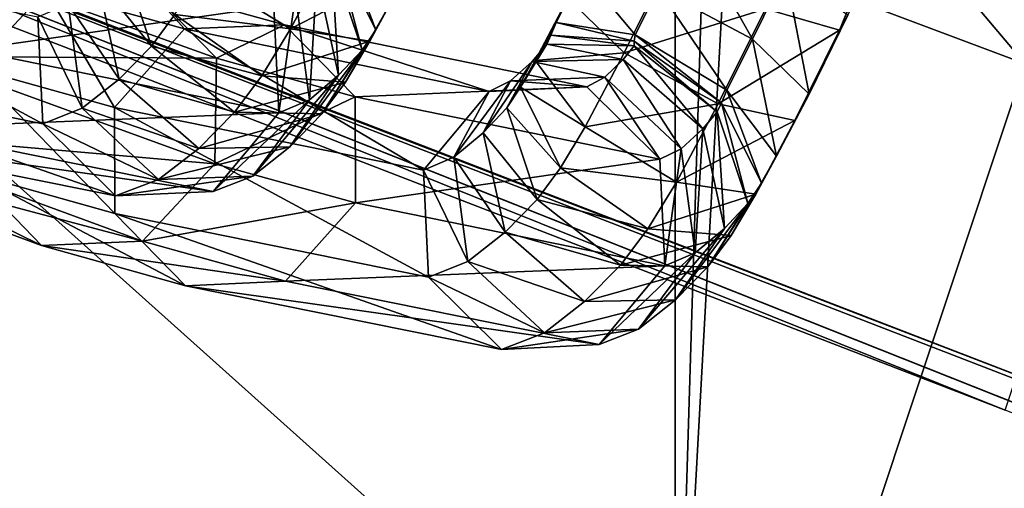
# Model space of a CAD drawing. Extents: x -0.191 to 0.191, y -0.114 to 0.126.
# Tile 58 of 74: x 0.09176 to 0.09528, y -0.05244 to -0.05077. Entities that reach past the tile are written whole.
import ezdxf

# ---------------------------------------------------------------- set-up
doc = ezdxf.new("R2010")
doc.units = 0
for name, color, linetype in [('Centauri.Fighter.Body', 7, 'CONTINUOUS'), ('Centauri.Fighter.Body.Beige', 7, 'CONTINUOUS'), ('Centauri.Fighter.Detail.One', 7, 'CONTINUOUS'), ('Centauri.Fighter.Detail.Two', 7, 'CONTINUOUS'), ('Centauri.Fighter.Inset', 7, 'CONTINUOUS')]:
    doc.layers.add(name, color=color, linetype=linetype)

msp = doc.modelspace()

# ---------------------------------------------------------------- linework, layer by layer
at = {"layer": 'Centauri.Fighter.Body'}
for points in [[(0.087085, -0.051137, 0.011352), (0.094105, 0.077119, 0.009129), (0.089928, 0.079782, 0.010452)], [(0.087085, -0.051137, 0.011352), (0.089928, 0.079782, 0.010452), (0.094105, 0.077119, 0.009129)], [(0.087085, -0.051137, 0.011352), (0.094105, 0.077119, 0.009129), (0.089928, 0.079782, 0.010452)], [(0.087085, -0.051137, 0.011352), (0.094105, -0.053769, 0.009129), (0.094105, 0.077119, 0.009129)], [(0.087085, -0.051137, 0.011352), (0.094105, 0.077119, 0.009129), (0.094105, -0.053769, 0.009129)], [(0.087085, -0.051137, 0.011352), (0.094105, -0.053769, 0.009129), (0.094105, 0.077119, 0.009129)], [(0.094105, -0.053769, 0.009129), (0.098075, 0.074587, 0.007763), (0.094105, 0.077119, 0.009129)], [(0.094105, -0.053769, 0.009129), (0.094105, 0.077119, 0.009129), (0.098075, 0.074587, 0.007763)], [(0.094105, -0.053769, 0.009129), (0.098075, 0.074587, 0.007763), (0.094105, 0.077119, 0.009129)], [(0.089974, -0.049971, 0.027518), (0.095671, 0.07612, 0.02524), (0.095671, -0.05217, 0.02524)], [(0.094105, -0.053769, 0.009129), (0.101067, 0.072455, 0.006733), (0.098075, 0.074587, 0.007763)], [(0.094105, -0.053769, 0.009129), (0.098075, 0.074587, 0.007763), (0.101067, 0.072455, 0.006733)], [(0.094105, -0.053769, 0.009129), (0.101067, 0.072455, 0.006733), (0.098075, 0.074587, 0.007763)], [(0.094105, -0.053769, 0.009129), (0.101067, -0.056404, 0.006733), (0.101067, 0.072455, 0.006733)], [(0.094105, -0.053769, 0.009129), (0.101067, 0.072455, 0.006733), (0.101067, -0.056404, 0.006733)], [(0.094105, -0.053769, 0.009129), (0.101067, -0.056404, 0.006733), (0.101067, 0.072455, 0.006733)]]:
    msp.add_3dface(points, dxfattribs=at)
at = {"layer": 'Centauri.Fighter.Body.Beige'}
for points in [[(0.088317, -0.048284, 0.011937), (0.094418, -0.053748, 0.010078), (0.087376, -0.051108, 0.012309)], [(0.088317, -0.048284, 0.011937), (0.095359, -0.050924, 0.009706), (0.094418, -0.053748, 0.010078)], [(0.087085, -0.048868, 0.028592), (0.089974, -0.049971, 0.027518), (0.095671, -0.05217, 0.02524)], [(0.087085, -0.048868, 0.028592), (0.095671, -0.05217, 0.02524), (0.101067, -0.054272, 0.022927)], [(0.087085, -0.048868, 0.028592), (0.101067, -0.054272, 0.022927), (0.101067, -0.054417, 0.021828)], [(0.087085, -0.048868, 0.028592), (0.101067, -0.054417, 0.021828), (0.100673, -0.054262, 0.022008)], [(0.087085, -0.048868, 0.028592), (0.100673, -0.054262, 0.022008), (0.095288, -0.052164, 0.024316)], [(0.087085, -0.048868, 0.028592), (0.095288, -0.052164, 0.024316), (0.089614, -0.049974, 0.026585)], [(0.096229, -0.049339, 0.023944), (0.089614, -0.049974, 0.026585), (0.095288, -0.052164, 0.024316)], [(0.095359, -0.050924, 0.009706), (0.097485, -0.054909, 0.009023), (0.094418, -0.053748, 0.010078)], [(0.099391, -0.055631, 0.008367), (0.087085, -0.051137, 0.011352), (0.087085, -0.051, 0.012393)], [(0.099391, -0.055631, 0.008367), (0.087085, -0.051, 0.012393), (0.087376, -0.051108, 0.012309)], [(0.099391, -0.055631, 0.008367), (0.094105, -0.053769, 0.009129), (0.087085, -0.051137, 0.011352)], [(0.087376, -0.051108, 0.012309), (0.094418, -0.053748, 0.010078), (0.097485, -0.054909, 0.009023)], [(0.097485, -0.054909, 0.009023), (0.099391, -0.055631, 0.008367), (0.087376, -0.051108, 0.012309)]]:
    msp.add_3dface(points, dxfattribs=at)
at = {"layer": 'Centauri.Fighter.Detail.One'}
for points in [[(0.096604, -0.051076, 0.015152), (0.095118, -0.050638, 0.011268), (0.096757, -0.050675, 0.015139)], [(0.098332, -0.051762, 0.014414), (0.096805, -0.051312, 0.010422), (0.095119, -0.050639, 0.01127)], [(0.098332, -0.051762, 0.014414), (0.095119, -0.050639, 0.01127), (0.096604, -0.051076, 0.015152)]]:
    msp.add_3dface(points, dxfattribs=at)
at = {"layer": 'Centauri.Fighter.Detail.Two'}
for points in [[(0.094694, -0.050804, 0.021664), (0.095001, -0.050055, 0.021686), (0.095009, -0.050049, 0.021304)], [(0.094694, -0.050804, 0.021664), (0.095009, -0.050049, 0.021304), (0.094724, -0.05075, 0.021286)], [(0.094429, -0.050727, 0.021929), (0.095001, -0.050055, 0.021686), (0.094694, -0.050804, 0.021664)], [(0.090807, -0.050286, 0.014001), (0.091851, -0.050662, 0.016793), (0.091592, -0.050939, 0.01684)], [(0.094382, -0.050836, 0.020964), (0.094155, -0.050431, 0.021013), (0.094045, -0.050655, 0.020965)], [(0.094382, -0.050836, 0.020964), (0.094501, -0.050595, 0.021017), (0.094155, -0.050431, 0.021013)], [(0.093033, -0.050802, 0.021712), (0.092907, -0.05047, 0.021506), (0.092889, -0.050515, 0.021505)], [(0.093033, -0.050802, 0.021712), (0.093086, -0.050707, 0.021748), (0.092907, -0.05047, 0.021506)], [(0.091578, -0.050874, 0.018374), (0.092668, -0.050717, 0.021175), (0.091577, -0.050493, 0.018414)], [(0.093012, -0.050843, 0.022097), (0.093152, -0.050579, 0.022181), (0.093203, -0.050484, 0.021813)], [(0.093012, -0.050843, 0.022097), (0.093203, -0.050484, 0.021813), (0.093086, -0.050707, 0.021748)], [(0.090714, -0.050531, 0.018743), (0.091822, -0.050756, 0.021545), (0.09184, -0.051139, 0.021545)], [(0.090714, -0.050531, 0.018743), (0.09184, -0.051139, 0.021545), (0.090716, -0.050912, 0.018702)], [(0.091399, -0.050898, 0.01364), (0.092462, -0.050904, 0.016532), (0.091418, -0.050529, 0.01374)], [(0.091418, -0.050529, 0.01374), (0.092462, -0.050904, 0.016532), (0.092212, -0.050647, 0.016665)], [(0.092036, -0.050622, 0.021921), (0.09212, -0.050533, 0.022034), (0.092229, -0.050861, 0.022198)], [(0.09212, -0.050533, 0.022034), (0.092313, -0.050747, 0.022288), (0.092229, -0.050861, 0.022198)], [(0.092401, -0.050601, 0.022358), (0.092878, -0.050518, 0.022441), (0.092728, -0.050799, 0.02235)], [(0.092728, -0.050799, 0.02235), (0.092878, -0.050518, 0.022441), (0.093152, -0.050579, 0.022181)], [(0.092984, -0.050875, 0.021665), (0.092889, -0.050515, 0.021505), (0.092874, -0.050547, 0.021501)], [(0.092984, -0.050875, 0.021665), (0.093033, -0.050802, 0.021712), (0.092889, -0.050515, 0.021505)], [(0.0929, -0.050965, 0.021552), (0.092874, -0.050547, 0.021501), (0.092822, -0.050609, 0.021436)], [(0.0929, -0.050965, 0.021552), (0.092984, -0.050875, 0.021665), (0.092874, -0.050547, 0.021501)], [(0.093721, -0.050689, 0.021592), (0.094083, -0.050562, 0.021925), (0.093923, -0.050885, 0.021851)], [(0.093923, -0.050885, 0.021851), (0.094083, -0.050562, 0.021925), (0.094429, -0.050727, 0.021929)], [(0.092313, -0.050747, 0.022288), (0.092401, -0.050601, 0.022358), (0.092728, -0.050799, 0.02235)], [(0.092728, -0.050799, 0.02235), (0.093152, -0.050579, 0.022181), (0.093012, -0.050843, 0.022097)], [(0.092795, -0.051053, 0.021388), (0.092822, -0.050609, 0.021436), (0.092745, -0.050679, 0.02132)], [(0.092795, -0.051053, 0.021388), (0.0929, -0.050965, 0.021552), (0.092822, -0.050609, 0.021436)], [(0.093962, -0.05082, 0.020924), (0.093772, -0.050594, 0.021225), (0.093679, -0.050776, 0.021177)], [(0.093679, -0.050776, 0.021177), (0.093772, -0.050594, 0.021225), (0.093721, -0.050689, 0.021592)], [(0.093962, -0.05082, 0.020924), (0.094045, -0.050655, 0.020965), (0.093772, -0.050594, 0.021225)], [(0.094585, -0.051032, 0.021223), (0.094501, -0.050595, 0.021017), (0.094382, -0.050836, 0.020964)], [(0.094585, -0.051032, 0.021223), (0.094724, -0.05075, 0.021286), (0.094501, -0.050595, 0.021017)], [(0.092212, -0.050647, 0.016665), (0.092348, -0.050799, 0.018085), (0.091851, -0.050662, 0.016793)], [(0.091931, -0.05071, 0.021757), (0.092036, -0.050622, 0.021921), (0.092114, -0.050979, 0.022037)], [(0.092036, -0.050622, 0.021921), (0.092229, -0.050861, 0.022198), (0.092114, -0.050979, 0.022037)], [(0.092462, -0.050904, 0.016532), (0.092706, -0.050784, 0.017949), (0.092212, -0.050647, 0.016665)], [(0.092212, -0.050647, 0.016665), (0.092706, -0.050784, 0.017949), (0.092348, -0.050799, 0.018085)], [(0.091851, -0.050662, 0.016793), (0.092097, -0.05108, 0.018152), (0.091592, -0.050939, 0.01684)], [(0.091851, -0.050662, 0.016793), (0.092348, -0.050799, 0.018085), (0.092097, -0.05108, 0.018152)], [(0.092686, -0.051099, 0.021176), (0.092745, -0.050679, 0.02132), (0.092668, -0.050717, 0.021175)], [(0.092686, -0.051099, 0.021176), (0.092795, -0.051053, 0.021388), (0.092745, -0.050679, 0.02132)], [(0.09429, -0.051018, 0.020916), (0.094045, -0.050655, 0.020965), (0.093962, -0.05082, 0.020924)], [(0.09429, -0.051018, 0.020916), (0.094382, -0.050836, 0.020964), (0.094045, -0.050655, 0.020965)], [(0.091578, -0.050874, 0.018374), (0.092686, -0.051099, 0.021176), (0.092668, -0.050717, 0.021175)], [(0.091822, -0.050756, 0.021545), (0.091931, -0.05071, 0.021757), (0.091981, -0.051083, 0.021824)], [(0.091931, -0.05071, 0.021757), (0.092114, -0.050979, 0.022037), (0.091981, -0.051083, 0.021824)], [(0.092924, -0.05099, 0.022027), (0.093012, -0.050843, 0.022097), (0.093086, -0.050707, 0.021748)], [(0.092924, -0.05099, 0.022027), (0.093086, -0.050707, 0.021748), (0.093033, -0.050802, 0.021712)], [(0.093679, -0.050776, 0.021177), (0.093721, -0.050689, 0.021592), (0.093604, -0.050912, 0.021526)], [(0.093604, -0.050912, 0.021526), (0.093721, -0.050689, 0.021592), (0.093923, -0.050885, 0.021851)], [(0.092229, -0.050861, 0.022198), (0.092313, -0.050747, 0.022288), (0.092625, -0.050967, 0.022266)], [(0.092313, -0.050747, 0.022288), (0.092728, -0.050799, 0.02235), (0.092625, -0.050967, 0.022266)], [(0.093923, -0.050885, 0.021851), (0.094429, -0.050727, 0.021929), (0.09426, -0.051067, 0.02185)], [(0.09426, -0.051067, 0.02185), (0.094429, -0.050727, 0.021929), (0.094694, -0.050804, 0.021664)], [(0.094534, -0.051127, 0.02159), (0.094694, -0.050804, 0.021664), (0.094724, -0.05075, 0.021286)], [(0.094534, -0.051127, 0.02159), (0.094724, -0.05075, 0.021286), (0.094585, -0.051032, 0.021223)], [(0.091822, -0.050756, 0.021545), (0.091981, -0.051083, 0.021824), (0.09184, -0.051139, 0.021545)], [(0.092706, -0.050784, 0.017949), (0.093439, -0.051023, 0.020845), (0.092348, -0.050799, 0.018085)], [(0.092462, -0.050904, 0.016532), (0.092959, -0.051042, 0.017824), (0.092706, -0.050784, 0.017949)], [(0.092959, -0.051042, 0.017824), (0.093789, -0.051006, 0.020692), (0.092706, -0.050784, 0.017949)], [(0.092706, -0.050784, 0.017949), (0.093789, -0.051006, 0.020692), (0.093439, -0.051023, 0.020845)], [(0.09366, -0.050821, 0.021175), (0.093679, -0.050776, 0.021177), (0.093604, -0.050912, 0.021526)], [(0.093958, -0.050843, 0.020936), (0.093679, -0.050776, 0.021177), (0.09366, -0.050821, 0.021175)], [(0.093958, -0.050843, 0.020936), (0.093962, -0.05082, 0.020924), (0.093679, -0.050776, 0.021177)], [(0.092348, -0.050799, 0.018085), (0.093204, -0.051305, 0.020954), (0.092097, -0.05108, 0.018152)], [(0.092348, -0.050799, 0.018085), (0.093439, -0.051023, 0.020845), (0.093204, -0.051305, 0.020954)], [(0.092625, -0.050967, 0.022266), (0.092728, -0.050799, 0.02235), (0.093012, -0.050843, 0.022097)], [(0.09284, -0.051103, 0.021937), (0.092924, -0.05099, 0.022027), (0.093033, -0.050802, 0.021712)], [(0.09284, -0.051103, 0.021937), (0.093033, -0.050802, 0.021712), (0.092984, -0.050875, 0.021665)], [(0.09366, -0.050821, 0.021175), (0.093604, -0.050912, 0.021526), (0.093551, -0.051008, 0.02149)], [(0.093646, -0.050853, 0.021171), (0.09366, -0.050821, 0.021175), (0.093551, -0.051008, 0.02149)], [(0.093958, -0.05086, 0.020951), (0.09366, -0.050821, 0.021175), (0.093646, -0.050853, 0.021171)], [(0.093958, -0.05086, 0.020951), (0.093958, -0.050843, 0.020936), (0.09366, -0.050821, 0.021175)], [(0.094271, -0.051063, 0.020914), (0.093962, -0.05082, 0.020924), (0.093958, -0.050843, 0.020936)], [(0.094271, -0.051063, 0.020914), (0.09429, -0.051018, 0.020916), (0.093962, -0.05082, 0.020924)], [(0.09426, -0.051067, 0.02185), (0.094694, -0.050804, 0.021664), (0.094534, -0.051127, 0.02159)], [(0.092625, -0.050967, 0.022266), (0.093012, -0.050843, 0.022097), (0.092924, -0.05099, 0.022027)], [(0.093646, -0.050853, 0.021171), (0.093551, -0.051008, 0.02149), (0.093502, -0.051081, 0.021443)], [(0.093593, -0.050915, 0.021106), (0.093646, -0.050853, 0.021171), (0.093502, -0.051081, 0.021443)], [(0.093919, -0.050909, 0.020905), (0.093646, -0.050853, 0.021171), (0.093593, -0.050915, 0.021106)], [(0.093919, -0.050909, 0.020905), (0.093958, -0.05086, 0.020951), (0.093646, -0.050853, 0.021171)], [(0.094204, -0.051157, 0.020845), (0.093958, -0.05086, 0.020951), (0.093919, -0.050909, 0.020905)], [(0.094256, -0.051096, 0.02091), (0.094271, -0.051063, 0.020914), (0.093958, -0.050843, 0.020936)], [(0.094256, -0.051096, 0.02091), (0.093958, -0.050843, 0.020936), (0.093958, -0.05086, 0.020951)], [(0.094204, -0.051157, 0.020845), (0.094256, -0.051096, 0.02091), (0.093958, -0.05086, 0.020951)], [(0.094468, -0.051255, 0.021157), (0.094382, -0.050836, 0.020964), (0.09429, -0.051018, 0.020916)], [(0.094468, -0.051255, 0.021157), (0.094585, -0.051032, 0.021223), (0.094382, -0.050836, 0.020964)], [(0.091326, -0.051154, 0.018441), (0.092686, -0.051099, 0.021176), (0.091578, -0.050874, 0.018374)], [(0.092114, -0.050979, 0.022037), (0.092229, -0.050861, 0.022198), (0.092527, -0.051097, 0.022158)], [(0.092229, -0.050861, 0.022198), (0.092625, -0.050967, 0.022266), (0.092527, -0.051097, 0.022158)], [(0.092725, -0.051221, 0.021776), (0.09284, -0.051103, 0.021937), (0.092984, -0.050875, 0.021665)], [(0.092725, -0.051221, 0.021776), (0.092984, -0.050875, 0.021665), (0.0929, -0.050965, 0.021552)], [(0.093604, -0.050912, 0.021526), (0.093923, -0.050885, 0.021851), (0.093783, -0.051149, 0.021768)], [(0.093783, -0.051149, 0.021768), (0.093923, -0.050885, 0.021851), (0.09426, -0.051067, 0.02185)], [(0.090515, -0.050924, 0.01391), (0.091586, -0.051317, 0.01678), (0.091836, -0.051574, 0.016647)], [(0.090515, -0.050924, 0.01391), (0.091836, -0.051574, 0.016647), (0.09076, -0.051177, 0.013761)], [(0.090716, -0.050912, 0.018702), (0.09184, -0.051139, 0.021545), (0.092101, -0.051397, 0.021438)], [(0.090716, -0.050912, 0.018702), (0.092101, -0.051397, 0.021438), (0.090969, -0.05117, 0.018577)], [(0.091126, -0.051166, 0.013649), (0.092456, -0.051282, 0.016471), (0.091399, -0.050898, 0.01364)], [(0.091399, -0.050898, 0.01364), (0.092456, -0.051282, 0.016471), (0.092462, -0.050904, 0.016532)], [(0.092456, -0.051282, 0.016471), (0.092959, -0.051042, 0.017824), (0.092462, -0.050904, 0.016532)], [(0.093593, -0.050915, 0.021106), (0.093502, -0.051081, 0.021443), (0.093418, -0.051171, 0.02133)], [(0.093516, -0.050985, 0.020991), (0.093593, -0.050915, 0.021106), (0.093418, -0.051171, 0.02133)], [(0.093853, -0.050972, 0.02081), (0.093593, -0.050915, 0.021106), (0.093516, -0.050985, 0.020991)], [(0.093551, -0.051008, 0.02149), (0.093604, -0.050912, 0.021526), (0.093783, -0.051149, 0.021768)], [(0.093853, -0.050972, 0.02081), (0.093919, -0.050909, 0.020905), (0.093593, -0.050915, 0.021106)], [(0.094127, -0.051228, 0.02073), (0.093919, -0.050909, 0.020905), (0.093853, -0.050972, 0.02081)], [(0.094127, -0.051228, 0.02073), (0.094204, -0.051157, 0.020845), (0.093919, -0.050909, 0.020905)], [(0.091592, -0.050939, 0.01684), (0.092098, -0.05146, 0.018112), (0.091586, -0.051317, 0.01678)], [(0.091592, -0.050939, 0.01684), (0.092097, -0.05108, 0.018152), (0.092098, -0.05146, 0.018112)], [(0.092592, -0.051326, 0.021563), (0.092725, -0.051221, 0.021776), (0.0929, -0.050965, 0.021552)], [(0.092592, -0.051326, 0.021563), (0.0929, -0.050965, 0.021552), (0.092795, -0.051053, 0.021388)], [(0.091981, -0.051083, 0.021824), (0.092114, -0.050979, 0.022037), (0.092399, -0.051227, 0.021977)], [(0.092114, -0.050979, 0.022037), (0.092527, -0.051097, 0.022158), (0.092399, -0.051227, 0.021977)], [(0.092527, -0.051097, 0.022158), (0.092625, -0.050967, 0.022266), (0.092924, -0.05099, 0.022027)], [(0.092527, -0.051097, 0.022158), (0.092924, -0.05099, 0.022027), (0.09284, -0.051103, 0.021937)], [(0.093516, -0.050985, 0.020991), (0.093418, -0.051171, 0.02133), (0.093313, -0.051258, 0.021166)], [(0.093439, -0.051023, 0.020845), (0.093516, -0.050985, 0.020991), (0.093313, -0.051258, 0.021166)], [(0.093789, -0.051006, 0.020692), (0.093516, -0.050985, 0.020991), (0.093439, -0.051023, 0.020845)], [(0.093789, -0.051006, 0.020692), (0.093853, -0.050972, 0.02081), (0.093516, -0.050985, 0.020991)], [(0.09405, -0.051265, 0.020584), (0.093853, -0.050972, 0.02081), (0.093789, -0.051006, 0.020692)], [(0.09405, -0.051265, 0.020584), (0.094127, -0.051228, 0.02073), (0.093853, -0.050972, 0.02081)], [(0.092959, -0.051042, 0.017824), (0.09405, -0.051265, 0.020584), (0.093789, -0.051006, 0.020692)], [(0.093439, -0.051023, 0.020845), (0.093313, -0.051258, 0.021166), (0.093204, -0.051305, 0.020954)], [(0.093502, -0.051081, 0.021443), (0.093551, -0.051008, 0.02149), (0.093695, -0.051296, 0.021697)], [(0.093551, -0.051008, 0.02149), (0.093783, -0.051149, 0.021768), (0.093695, -0.051296, 0.021697)], [(0.094415, -0.051351, 0.021121), (0.09429, -0.051018, 0.020916), (0.094271, -0.051063, 0.020914)], [(0.094415, -0.051351, 0.021121), (0.094468, -0.051255, 0.021157), (0.09429, -0.051018, 0.020916)], [(0.094394, -0.051391, 0.021507), (0.094534, -0.051127, 0.02159), (0.094585, -0.051032, 0.021223)], [(0.094394, -0.051391, 0.021507), (0.094585, -0.051032, 0.021223), (0.094468, -0.051255, 0.021157)], [(0.092451, -0.051381, 0.021284), (0.092592, -0.051326, 0.021563), (0.092795, -0.051053, 0.021388)], [(0.092451, -0.051381, 0.021284), (0.092795, -0.051053, 0.021388), (0.092686, -0.051099, 0.021176)], [(0.092456, -0.051282, 0.016471), (0.09296, -0.051422, 0.017783), (0.092959, -0.051042, 0.017824)], [(0.09296, -0.051422, 0.017783), (0.09405, -0.051265, 0.020584), (0.092959, -0.051042, 0.017824)], [(0.093783, -0.051149, 0.021768), (0.09426, -0.051067, 0.02185), (0.09411, -0.051348, 0.02176)], [(0.09411, -0.051348, 0.02176), (0.09426, -0.051067, 0.02185), (0.094534, -0.051127, 0.02159)], [(0.094366, -0.051424, 0.021074), (0.094271, -0.051063, 0.020914), (0.094256, -0.051096, 0.02091)], [(0.094366, -0.051424, 0.021074), (0.094415, -0.051351, 0.021121), (0.094271, -0.051063, 0.020914)], [(0.091326, -0.051154, 0.018441), (0.092451, -0.051381, 0.021284), (0.092686, -0.051099, 0.021176)], [(0.09184, -0.051139, 0.021545), (0.091981, -0.051083, 0.021824), (0.092255, -0.051338, 0.021744)], [(0.091981, -0.051083, 0.021824), (0.092399, -0.051227, 0.021977), (0.092255, -0.051338, 0.021744)], [(0.092097, -0.05108, 0.018152), (0.093204, -0.051305, 0.020954), (0.093222, -0.051687, 0.020955)], [(0.092097, -0.05108, 0.018152), (0.093222, -0.051687, 0.020955), (0.092098, -0.05146, 0.018112)], [(0.092399, -0.051227, 0.021977), (0.092527, -0.051097, 0.022158), (0.09284, -0.051103, 0.021937)], [(0.092399, -0.051227, 0.021977), (0.09284, -0.051103, 0.021937), (0.092725, -0.051221, 0.021776)], [(0.093418, -0.051171, 0.02133), (0.093502, -0.051081, 0.021443), (0.093611, -0.051409, 0.021607)], [(0.093502, -0.051081, 0.021443), (0.093695, -0.051296, 0.021697), (0.093611, -0.051409, 0.021607)], [(0.094282, -0.051513, 0.020961), (0.094256, -0.051096, 0.02091), (0.094204, -0.051157, 0.020845)], [(0.094282, -0.051513, 0.020961), (0.094366, -0.051424, 0.021074), (0.094256, -0.051096, 0.02091)], [(0.09184, -0.051139, 0.021545), (0.092255, -0.051338, 0.021744), (0.092101, -0.051397, 0.021438)], [(0.09411, -0.051348, 0.02176), (0.094534, -0.051127, 0.02159), (0.094394, -0.051391, 0.021507)], [(0.09076, -0.051177, 0.013761), (0.092197, -0.051559, 0.016519), (0.091126, -0.051166, 0.013649)], [(0.09076, -0.051177, 0.013761), (0.091836, -0.051574, 0.016647), (0.092197, -0.051559, 0.016519)], [(0.090969, -0.05117, 0.018577), (0.092451, -0.051381, 0.021284), (0.091326, -0.051154, 0.018441)], [(0.090969, -0.05117, 0.018577), (0.092101, -0.051397, 0.021438), (0.092451, -0.051381, 0.021284)], [(0.091126, -0.051166, 0.013649), (0.092197, -0.051559, 0.016519), (0.092456, -0.051282, 0.016471)], [(0.093313, -0.051258, 0.021166), (0.093418, -0.051171, 0.02133), (0.093496, -0.051527, 0.021446)], [(0.093418, -0.051171, 0.02133), (0.093611, -0.051409, 0.021607), (0.093496, -0.051527, 0.021446)], [(0.093695, -0.051296, 0.021697), (0.093783, -0.051149, 0.021768), (0.09411, -0.051348, 0.02176)], [(0.094177, -0.051601, 0.020797), (0.094204, -0.051157, 0.020845), (0.094127, -0.051228, 0.02073)], [(0.094177, -0.051601, 0.020797), (0.094282, -0.051513, 0.020961), (0.094204, -0.051157, 0.020845)], [(0.092255, -0.051338, 0.021744), (0.092399, -0.051227, 0.021977), (0.092725, -0.051221, 0.021776)], [(0.092255, -0.051338, 0.021744), (0.092725, -0.051221, 0.021776), (0.092592, -0.051326, 0.021563)], [(0.094068, -0.051647, 0.020585), (0.094127, -0.051228, 0.02073), (0.09405, -0.051265, 0.020584)], [(0.094068, -0.051647, 0.020585), (0.094177, -0.051601, 0.020797), (0.094127, -0.051228, 0.02073)], [(0.092197, -0.051559, 0.016519), (0.09296, -0.051422, 0.017783), (0.092456, -0.051282, 0.016471)], [(0.09296, -0.051422, 0.017783), (0.094068, -0.051647, 0.020585), (0.09405, -0.051265, 0.020584)], [(0.093204, -0.051305, 0.020954), (0.093313, -0.051258, 0.021166), (0.093363, -0.051632, 0.021233)], [(0.093313, -0.051258, 0.021166), (0.093496, -0.051527, 0.021446), (0.093363, -0.051632, 0.021233)], [(0.094306, -0.051538, 0.021436), (0.094394, -0.051391, 0.021507), (0.094468, -0.051255, 0.021157)], [(0.094306, -0.051538, 0.021436), (0.094468, -0.051255, 0.021157), (0.094415, -0.051351, 0.021121)], [(0.091586, -0.051317, 0.01678), (0.092098, -0.05146, 0.018112), (0.092351, -0.051718, 0.017987)], [(0.091586, -0.051317, 0.01678), (0.092351, -0.051718, 0.017987), (0.091836, -0.051574, 0.016647)], [(0.093204, -0.051305, 0.020954), (0.093363, -0.051632, 0.021233), (0.093222, -0.051687, 0.020955)], [(0.093611, -0.051409, 0.021607), (0.093695, -0.051296, 0.021697), (0.094007, -0.051515, 0.021675)], [(0.093695, -0.051296, 0.021697), (0.09411, -0.051348, 0.02176), (0.094007, -0.051515, 0.021675)], [(0.092101, -0.051397, 0.021438), (0.092255, -0.051338, 0.021744), (0.092592, -0.051326, 0.021563)], [(0.092101, -0.051397, 0.021438), (0.092592, -0.051326, 0.021563), (0.092451, -0.051381, 0.021284)], [(0.094007, -0.051515, 0.021675), (0.09411, -0.051348, 0.02176), (0.094394, -0.051391, 0.021507)], [(0.094222, -0.051651, 0.021346), (0.094306, -0.051538, 0.021436), (0.094415, -0.051351, 0.021121)], [(0.094222, -0.051651, 0.021346), (0.094415, -0.051351, 0.021121), (0.094366, -0.051424, 0.021074)], [(0.092197, -0.051559, 0.016519), (0.092709, -0.051702, 0.017851), (0.09296, -0.051422, 0.017783)], [(0.092709, -0.051702, 0.017851), (0.094068, -0.051647, 0.020585), (0.09296, -0.051422, 0.017783)], [(0.093496, -0.051527, 0.021446), (0.093611, -0.051409, 0.021607), (0.09391, -0.051645, 0.021567)], [(0.093611, -0.051409, 0.021607), (0.094007, -0.051515, 0.021675), (0.09391, -0.051645, 0.021567)], [(0.094007, -0.051515, 0.021675), (0.094394, -0.051391, 0.021507), (0.094306, -0.051538, 0.021436)], [(0.094107, -0.051769, 0.021185), (0.094222, -0.051651, 0.021346), (0.094366, -0.051424, 0.021074)], [(0.094107, -0.051769, 0.021185), (0.094366, -0.051424, 0.021074), (0.094282, -0.051513, 0.020961)], [(0.092098, -0.05146, 0.018112), (0.093222, -0.051687, 0.020955), (0.093483, -0.051946, 0.020847)], [(0.092098, -0.05146, 0.018112), (0.093483, -0.051946, 0.020847), (0.092351, -0.051718, 0.017987)], [(0.093363, -0.051632, 0.021233), (0.093496, -0.051527, 0.021446), (0.093781, -0.051775, 0.021386)], [(0.093496, -0.051527, 0.021446), (0.09391, -0.051645, 0.021567), (0.093781, -0.051775, 0.021386)], [(0.09391, -0.051645, 0.021567), (0.094007, -0.051515, 0.021675), (0.094306, -0.051538, 0.021436)], [(0.093974, -0.051874, 0.020972), (0.094107, -0.051769, 0.021185), (0.094282, -0.051513, 0.020961)], [(0.093974, -0.051874, 0.020972), (0.094282, -0.051513, 0.020961), (0.094177, -0.051601, 0.020797)], [(0.091836, -0.051574, 0.016647), (0.092709, -0.051702, 0.017851), (0.092197, -0.051559, 0.016519)], [(0.09391, -0.051645, 0.021567), (0.094306, -0.051538, 0.021436), (0.094222, -0.051651, 0.021346)], [(0.091836, -0.051574, 0.016647), (0.092351, -0.051718, 0.017987), (0.092709, -0.051702, 0.017851)], [(0.093833, -0.051929, 0.020694), (0.093974, -0.051874, 0.020972), (0.094177, -0.051601, 0.020797)], [(0.093833, -0.051929, 0.020694), (0.094177, -0.051601, 0.020797), (0.094068, -0.051647, 0.020585)], [(0.093222, -0.051687, 0.020955), (0.093363, -0.051632, 0.021233), (0.093637, -0.051887, 0.021153)], [(0.093363, -0.051632, 0.021233), (0.093781, -0.051775, 0.021386), (0.093637, -0.051887, 0.021153)], [(0.092709, -0.051702, 0.017851), (0.093833, -0.051929, 0.020694), (0.094068, -0.051647, 0.020585)], [(0.093781, -0.051775, 0.021386), (0.09391, -0.051645, 0.021567), (0.094222, -0.051651, 0.021346)], [(0.093781, -0.051775, 0.021386), (0.094222, -0.051651, 0.021346), (0.094107, -0.051769, 0.021185)], [(0.092351, -0.051718, 0.017987), (0.093833, -0.051929, 0.020694), (0.092709, -0.051702, 0.017851)], [(0.093222, -0.051687, 0.020955), (0.093637, -0.051887, 0.021153), (0.093483, -0.051946, 0.020847)], [(0.092351, -0.051718, 0.017987), (0.093483, -0.051946, 0.020847), (0.093833, -0.051929, 0.020694)], [(0.093637, -0.051887, 0.021153), (0.093781, -0.051775, 0.021386), (0.094107, -0.051769, 0.021185)], [(0.093637, -0.051887, 0.021153), (0.094107, -0.051769, 0.021185), (0.093974, -0.051874, 0.020972)], [(0.093483, -0.051946, 0.020847), (0.093637, -0.051887, 0.021153), (0.093974, -0.051874, 0.020972)], [(0.093483, -0.051946, 0.020847), (0.093974, -0.051874, 0.020972), (0.093833, -0.051929, 0.020694)]]:
    msp.add_3dface(points, dxfattribs=at)
at = {"layer": 'Centauri.Fighter.Inset'}
for points in [[(0.095118, -0.050638, 0.011268), (0.095359, -0.050924, 0.009706), (0.088317, -0.048284, 0.011937)], [(0.095004, -0.049319, 0.02101), (0.095269, -0.049371, 0.021283), (0.102078, -0.051616, 0.02146)], [(0.095004, -0.049319, 0.02101), (0.102078, -0.051616, 0.02146), (0.098756, -0.050721, 0.019859)], [(0.095269, -0.049371, 0.021283), (0.095281, -0.049325, 0.021664), (0.102078, -0.051616, 0.02146)], [(0.095281, -0.049325, 0.021664), (0.096229, -0.049339, 0.023944), (0.101614, -0.051438, 0.021636)], [(0.095281, -0.049325, 0.021664), (0.101614, -0.051438, 0.021636), (0.102078, -0.051616, 0.02146)], [(0.098426, -0.052085, 0.008651), (0.095359, -0.050924, 0.009706), (0.095118, -0.050638, 0.011268)], [(0.098426, -0.052085, 0.008651), (0.095118, -0.050638, 0.011268), (0.096805, -0.051312, 0.010422)]]:
    msp.add_3dface(points, dxfattribs=at)

doc.saveas('drawing.dxf')
